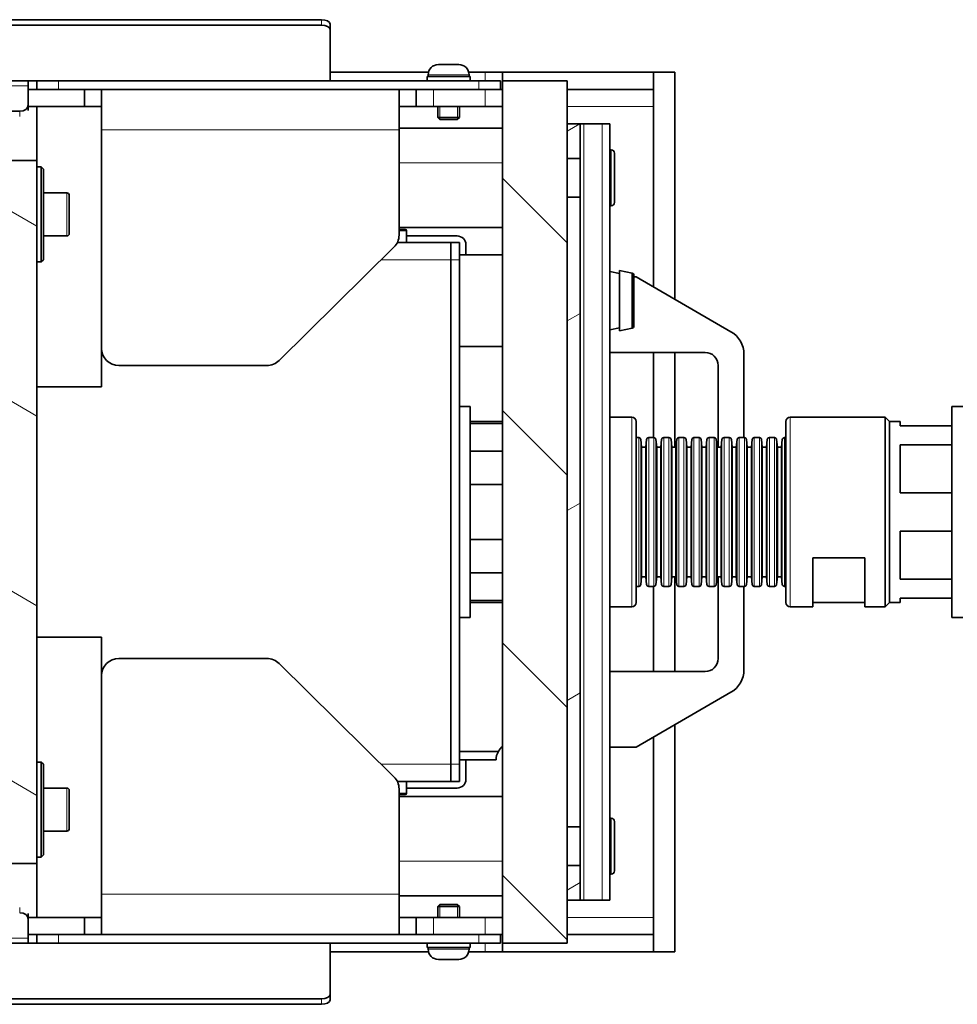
# Model space of a CAD drawing. Header units: millimetres. Extents: x 0 to 7128, y 0 to 5040.
# Tile 41 of 215: x 2354 to 2571, y 306 to 534. Entities that reach past the tile are written whole.
import ezdxf

# ---------------------------------------------------------------- set-up
doc = ezdxf.new("R2010")
doc.units = ezdxf.units.MM
doc.header["$LTSCALE"] = 12
for name, color, linetype, lineweight, true_color in [('Filettatura(ISO)', 3, 'Continuous', 9, 0x00ff00), ('Spigoli tangenti visibili(ISO)', 7, 'Continuous', 15, 0x00803f), ('Tratteggio', 7, 'Continuous', 9, 0x1e1e47)]:
    doc.layers.add(name, color=color, linetype=linetype, lineweight=lineweight, true_color=true_color)
doc.layers.add('Spigoli visibili(ISO)', color=7, linetype='Continuous', lineweight=35)

msp = doc.modelspace()

# ---------------------------------------------------------------- hatches: boundary and pattern name
at = {"layer": 'Tratteggio'}
h = msp.add_hatch(dxfattribs=at)
h.set_pattern_fill('ANSI31', color=256, scale=304.8, angle=90.00021, style=0)
h.set_pattern_definition([(135.0002, (0, 0), (-26.94067, -26.94087), [])])
h.paths.add_polyline_path([(2465.926, 520.197), (2465.926, 320.197), (2480.926, 320.197), (2480.926, 330.197), (2480.926, 338.197), (2480.926, 347.197), (2480.926, 493.197), (2480.926, 502.197), (2480.926, 510.197), (2480.926, 520.197)])
h = msp.add_hatch(dxfattribs=at)
h.set_pattern_fill('ANSI31', color=256, scale=304.8, angle=-14.99998, style=0)
h.set_pattern_definition([(30, (0, 0), (-19.05, 32.99556), [])])
h.paths.add_polyline_path([(2480.926, 510.197), (2480.926, 502.197), (2483.926, 502.197), (2483.926, 510.197)])
h.paths.add_polyline_path([(2480.926, 493.197), (2480.926, 347.197), (2483.926, 347.197), (2483.926, 493.197)])
h.paths.add_polyline_path([(2480.926, 338.197), (2480.926, 330.197), (2483.926, 330.197), (2483.926, 338.197)])
h = msp.add_hatch(dxfattribs=at)
h.set_pattern_fill('ANSI31', color=256, scale=304.8, angle=105.00025, style=0)
h.set_pattern_definition([(150.0002, (0, 0), (-19.04986, -32.99565), [])])
h.paths.add_polyline_path([(2357.926, 501.697), (2337.926, 501.697), (2337.926, 338.697), (2357.926, 338.697)])

# ---------------------------------------------------------------- linework, layer by layer
at = {"layer": 'Filettatura(ISO)'}
for p, q in [((2451.404, 514.197), (2451.404, 511.209)), ((2455.447, 511.209), (2455.447, 514.197)), ((2451.404, 329.185), (2451.404, 326.197)), ((2455.447, 326.197), (2455.447, 329.185))]:
    msp.add_line(p, q, dxfattribs=at)
at = {"layer": 'Spigoli tangenti visibili(ISO)'}
for p, q in [((2423.926, 534.352), (2423.926, 533.056)), ((2458.176, 521.577), (2448.676, 521.577)), ((2461.926, 522.197), (2461.926, 520.197)), ((2355.926, 519.026), (675.926, 519.026)), ((2362.926, 518.197), (2362.926, 520.197)), ((2460.426, 520.197), (2460.426, 518.197)), ((2449.926, 514.197), (2449.926, 518.197)), ((2461.926, 518.197), (2461.926, 514.197)), ((2500.926, 514.197), (2480.926, 514.197)), ((2353.926, 513.126), (2353.926, 511.876)), ((2484.804, 510.197), (2484.804, 330.197)), ((2489.068, 330.197), (2489.068, 510.197)), ((2372.926, 508.808), (2441.926, 508.808)), ((2491.126, 491.197), (2491.126, 504.197)), ((2441.926, 501.197), (2465.926, 501.197)), ((2364.826, 484.197), (2364.826, 494.197)), ((2443.676, 485.397), (2441.926, 485.397)), ((2453.926, 478.697), (2437.816, 478.697)), ((2453.926, 478.697), (2455.926, 478.697)), ((2495.926, 398.197), (2495.926, 442.197)), ((2532.676, 442.197), (2532.676, 398.197)), ((2497.522, 437.447), (2497.522, 402.947)), ((2498.019, 403.399), (2498.019, 436.995)), ((2499.332, 403.399), (2499.332, 436.995)), ((2499.83, 437.447), (2499.83, 402.947)), ((2501.022, 437.447), (2501.022, 402.947)), ((2501.519, 403.399), (2501.519, 436.995)), ((2502.832, 403.399), (2502.832, 436.995)), ((2503.33, 437.447), (2503.33, 402.947)), ((2504.522, 437.447), (2504.522, 402.947)), ((2505.019, 403.399), (2505.019, 436.995)), ((2506.332, 403.399), (2506.332, 436.995)), ((2506.83, 437.447), (2506.83, 402.947)), ((2508.022, 437.447), (2508.022, 402.947)), ((2508.519, 403.399), (2508.519, 436.995)), ((2509.832, 403.399), (2509.832, 436.995)), ((2510.33, 437.447), (2510.33, 402.947)), ((2511.522, 437.447), (2511.522, 402.947)), ((2512.019, 403.399), (2512.019, 436.995)), ((2513.332, 403.399), (2513.332, 436.995)), ((2513.83, 437.447), (2513.83, 402.947)), ((2515.022, 437.447), (2515.022, 402.947)), ((2515.519, 403.399), (2515.519, 436.995)), ((2516.832, 403.399), (2516.832, 436.995)), ((2517.33, 437.447), (2517.33, 402.947)), ((2518.522, 437.447), (2518.522, 402.947)), ((2519.019, 403.399), (2519.019, 436.995)), ((2520.332, 403.399), (2520.332, 436.995)), ((2520.83, 437.447), (2520.83, 402.947)), ((2522.022, 437.447), (2522.022, 402.947)), ((2522.519, 403.399), (2522.519, 436.995)), ((2523.832, 403.399), (2523.832, 436.995)), ((2524.33, 437.447), (2524.33, 402.947)), ((2525.522, 437.447), (2525.522, 402.947)), ((2526.019, 403.399), (2526.019, 436.995)), ((2527.332, 403.399), (2527.332, 436.995)), ((2527.83, 437.447), (2527.83, 402.947)), ((2529.022, 437.447), (2529.022, 402.947)), ((2529.519, 403.399), (2529.519, 436.995)), ((2530.832, 403.399), (2530.832, 436.995)), ((2531.33, 437.447), (2531.33, 402.947)), ((2453.926, 361.697), (2437.816, 361.697)), ((2455.926, 361.697), (2453.926, 361.697)), ((2364.826, 346.197), (2364.826, 356.197)), ((2441.926, 354.997), (2443.676, 354.997)), ((2491.126, 336.197), (2491.126, 349.197)), ((2465.926, 339.197), (2441.926, 339.197)), ((2441.926, 331.586), (2372.926, 331.586)), ((2353.926, 328.518), (2353.926, 327.268)), ((2449.926, 322.197), (2449.926, 326.197)), ((2461.926, 326.197), (2461.926, 322.197)), ((2500.926, 326.197), (2480.926, 326.197)), ((2362.926, 320.197), (2362.926, 322.197)), ((2460.426, 322.197), (2460.426, 320.197)), ((675.926, 321.369), (2355.926, 321.369)), ((2461.926, 320.197), (2461.926, 318.197)), ((2448.676, 318.817), (2458.176, 318.817)), ((2423.926, 307.338), (2423.926, 306.042))]:
    msp.add_line(p, q, dxfattribs=at)
at = {"layer": 'Spigoli visibili(ISO)'}
for p, q in [((2423.926, 534.352), (607.926, 534.352)), ((2423.926, 533.056), (607.926, 533.056)), ((2425.926, 532.049), (2425.926, 533.345)), ((2425.926, 520.197), (2425.926, 532.049)), ((2451.046, 523.947), (2455.806, 523.947)), ((2448.758, 522.197), (2425.926, 522.197)), ((2448.426, 521.197), (2458.426, 521.197)), ((2448.426, 520.197), (2448.426, 521.197)), ((2448.676, 521.577), (2448.676, 521.197)), ((2461.926, 522.197), (2458.093, 522.197)), ((2458.176, 521.577), (2458.176, 521.197)), ((2458.426, 520.197), (2458.426, 521.197)), ((2461.926, 522.197), (2465.926, 522.197)), ((2465.926, 520.197), (2465.926, 522.197)), ((2465.926, 522.197), (2500.926, 522.197)), ((2500.926, 522.197), (2500.926, 518.197)), ((2500.926, 472.388), (2500.926, 522.197)), ((2505.926, 522.197), (2500.926, 522.197)), ((2505.926, 522.197), (2505.926, 469.501)), ((675.926, 520.197), (2355.926, 520.197)), ((2355.926, 520.197), (2357.926, 520.197)), ((2355.926, 519.026), (2355.926, 520.197)), ((2355.926, 519.026), (2355.926, 514.54)), ((2357.926, 520.197), (2362.926, 520.197)), ((2357.926, 520.197), (2357.926, 518.197)), ((2460.426, 520.197), (2362.926, 520.197)), ((2460.426, 520.197), (2465.426, 520.197)), ((2465.426, 518.197), (2465.426, 520.197)), ((2465.926, 520.197), (2465.926, 320.197)), ((2480.926, 520.197), (2465.926, 520.197)), ((2480.926, 320.197), (2480.926, 520.197)), ((2357.926, 518.197), (2355.926, 518.197)), ((2362.926, 518.197), (2357.926, 518.197)), ((2460.426, 518.197), (2362.926, 518.197)), ((2368.926, 514.197), (2368.926, 518.197)), ((2372.926, 514.197), (2372.926, 518.197)), ((2441.926, 508.808), (2441.926, 518.197)), ((2445.926, 518.197), (2445.926, 514.197)), ((2465.426, 518.197), (2460.426, 518.197)), ((2465.426, 518.197), (2465.926, 518.197)), ((2500.926, 518.197), (2480.926, 518.197)), ((2355.926, 513.29), (2355.926, 514.54)), ((2357.926, 514.197), (2355.926, 514.197)), ((2357.926, 514.197), (2372.926, 514.197)), ((2357.926, 501.697), (2357.926, 514.197)), ((2372.926, 514.197), (2372.926, 449.197)), ((2445.926, 514.197), (2441.926, 514.197)), ((2449.926, 514.197), (2445.926, 514.197)), ((2449.926, 514.197), (2461.926, 514.197)), ((2450.926, 514.197), (2450.926, 511.688)), ((2455.926, 514.197), (2455.926, 511.688)), ((2465.926, 514.197), (2461.926, 514.197)), ((2353.926, 513.126), (677.926, 513.126)), ((2450.926, 511.688), (2455.926, 511.688)), ((2451.417, 511.197), (2450.926, 511.688)), ((2455.435, 511.197), (2455.926, 511.688)), ((2441.926, 509.197), (2465.926, 509.197)), ((2455.435, 511.197), (2451.417, 511.197)), ((2480.926, 510.197), (2480.926, 502.197)), ((2483.926, 510.197), (2480.926, 510.197)), ((2483.926, 502.197), (2483.926, 510.197)), ((2483.926, 510.197), (2484.804, 510.197)), ((2484.804, 510.197), (2489.068, 510.197)), ((2490.825, 510.197), (2489.068, 510.197)), ((2490.825, 510.197), (2490.825, 330.197)), ((2441.926, 508.808), (2441.926, 484.376)), ((2491.126, 504.197), (2490.825, 504.197)), ((2491.926, 503.397), (2491.926, 491.997)), ((2357.926, 501.697), (2337.926, 501.697)), ((2357.926, 338.697), (2357.926, 501.697)), ((2357.926, 500.197), (2358.926, 500.197)), ((2358.926, 478.197), (2358.926, 500.197)), ((2359.426, 499.697), (2358.926, 500.197)), ((2480.926, 502.197), (2483.926, 502.197)), ((2483.926, 502.197), (2483.926, 493.197)), ((2359.426, 499.697), (2359.426, 478.697)), ((2364.826, 494.197), (2359.426, 494.197)), ((2365.426, 493.597), (2365.426, 484.797)), ((2480.926, 493.197), (2480.926, 347.197)), ((2483.926, 493.197), (2480.926, 493.197)), ((2483.926, 347.197), (2483.926, 493.197)), ((2491.126, 491.197), (2490.825, 491.197)), ((2364.826, 484.197), (2359.426, 484.197)), ((2465.926, 486.197), (2441.926, 486.197)), ((2441.926, 485.697), (2443.376, 485.697)), ((2443.676, 485.397), (2443.676, 482.697)), ((2443.676, 484.197), (2455.426, 484.197)), ((2453.926, 482.697), (2441.544, 482.697)), ((2453.926, 478.697), (2453.926, 482.697)), ((2453.926, 478.697), (2453.926, 482.697)), ((2455.926, 482.697), (2453.926, 482.697)), ((2455.926, 482.697), (2455.926, 478.697)), ((2457.426, 482.197), (2457.426, 479.847)), ((2414.097, 455.338), (2440.754, 481.59)), ((2465.926, 479.847), (2455.926, 479.847)), ((2357.926, 478.197), (2358.926, 478.197)), ((2359.426, 478.697), (2358.926, 478.197)), ((2453.926, 478.697), (2453.926, 361.697)), ((2453.926, 478.697), (2453.926, 361.697)), ((2455.926, 361.697), (2455.926, 478.697)), ((2493.026, 475.474), (2490.825, 475.942)), ((2496.03, 475.559), (2493.026, 476.197)), ((2493.026, 462.197), (2493.026, 476.197)), ((2496.03, 475.559), (2496.03, 462.836)), ((2496.03, 462.836), (2496.03, 475.559)), ((2496.426, 475.07), (2496.426, 463.325)), ((2496.426, 463.325), (2496.426, 475.07)), ((2496.926, 474.697), (2496.426, 474.697)), ((2518.926, 461.995), (2496.926, 474.697)), ((2490.825, 462.452), (2493.026, 462.92)), ((2493.026, 462.197), (2496.03, 462.836)), ((2465.926, 458.547), (2455.926, 458.547)), ((2490.825, 457.197), (2512.926, 457.197)), ((2500.926, 437.447), (2500.926, 457.197)), ((2505.926, 457.197), (2505.926, 435.247)), ((2521.926, 437.447), (2521.926, 456.799)), ((2411.269, 454.185), (2376.926, 454.185)), ((2515.926, 454.197), (2515.926, 435.247)), ((2372.926, 449.197), (2357.926, 449.197)), ((2455.926, 444.697), (2458.426, 444.697)), ((2458.426, 395.697), (2458.426, 444.697)), ((2570.176, 444.697), (2570.176, 395.697)), ((2572.676, 444.697), (2570.176, 444.697)), ((2465.926, 441.197), (2458.426, 441.197)), ((2465.926, 440.719), (2458.426, 440.719)), ((2490.825, 442.197), (2495.926, 442.197)), ((2496.926, 399.197), (2496.926, 441.197)), ((2531.676, 441.197), (2531.676, 399.197)), ((2554.676, 442.197), (2532.676, 442.197)), ((2554.676, 442.197), (2554.676, 398.197)), ((2555.676, 441.197), (2554.676, 442.197)), ((2555.676, 441.197), (2555.676, 399.197)), ((2555.676, 441.197), (2558.176, 441.197)), ((2558.176, 441.197), (2558.176, 440.197)), ((2558.176, 440.197), (2570.176, 440.197)), ((2497.522, 437.447), (2496.926, 437.447)), ((2498.188, 435.247), (2498.019, 436.995)), ((2499.164, 435.247), (2499.332, 436.995)), ((2501.022, 437.447), (2499.83, 437.447)), ((2501.688, 435.247), (2501.519, 436.995)), ((2502.664, 435.247), (2502.832, 436.995)), ((2504.522, 437.447), (2503.33, 437.447)), ((2505.188, 435.247), (2505.019, 436.995)), ((2506.164, 435.247), (2506.332, 436.995)), ((2508.022, 437.447), (2506.83, 437.447)), ((2508.688, 435.247), (2508.519, 436.995)), ((2509.664, 435.247), (2509.832, 436.995)), ((2511.522, 437.447), (2510.33, 437.447)), ((2512.188, 435.247), (2512.019, 436.995)), ((2513.164, 435.247), (2513.332, 436.995)), ((2515.022, 437.447), (2513.83, 437.447)), ((2515.688, 435.247), (2515.519, 436.995)), ((2516.664, 435.247), (2516.832, 436.995)), ((2518.522, 437.447), (2517.33, 437.447)), ((2519.188, 435.247), (2519.019, 436.995)), ((2520.164, 435.247), (2520.332, 436.995)), ((2522.022, 437.447), (2520.83, 437.447)), ((2522.688, 435.247), (2522.519, 436.995)), ((2523.664, 435.247), (2523.832, 436.995)), ((2525.522, 437.447), (2524.33, 437.447)), ((2526.188, 435.247), (2526.019, 436.995)), ((2527.164, 435.247), (2527.332, 436.995)), ((2529.022, 437.447), (2527.83, 437.447)), ((2529.688, 435.247), (2529.519, 436.995)), ((2530.664, 435.247), (2530.832, 436.995)), ((2531.676, 437.447), (2531.33, 437.447)), ((2465.926, 434.316), (2458.426, 434.316)), ((2498.188, 405.147), (2498.188, 435.247)), ((2498.188, 435.247), (2499.164, 435.247)), ((2499.164, 405.147), (2499.164, 435.247)), ((2501.688, 405.147), (2501.688, 435.247)), ((2501.688, 435.247), (2502.664, 435.247)), ((2502.664, 405.147), (2502.664, 435.247)), ((2505.188, 405.147), (2505.188, 435.247)), ((2505.188, 435.247), (2506.164, 435.247)), ((2506.164, 405.147), (2506.164, 435.247)), ((2508.688, 405.147), (2508.688, 435.247)), ((2508.688, 435.247), (2509.664, 435.247)), ((2509.664, 405.147), (2509.664, 435.247)), ((2512.188, 405.147), (2512.188, 435.247)), ((2512.188, 435.247), (2513.164, 435.247)), ((2513.164, 405.147), (2513.164, 435.247)), ((2515.688, 405.147), (2515.688, 435.247)), ((2515.688, 435.247), (2516.664, 435.247)), ((2516.664, 405.147), (2516.664, 435.247)), ((2519.188, 405.147), (2519.188, 435.247)), ((2519.188, 435.247), (2520.164, 435.247)), ((2520.164, 405.147), (2520.164, 435.247)), ((2522.688, 405.147), (2522.688, 435.247)), ((2522.688, 435.247), (2523.664, 435.247)), ((2523.664, 405.147), (2523.664, 435.247)), ((2526.188, 405.147), (2526.188, 435.247)), ((2526.188, 435.247), (2527.164, 435.247)), ((2527.164, 405.147), (2527.164, 435.247)), ((2529.688, 405.147), (2529.688, 435.247)), ((2529.688, 435.247), (2530.664, 435.247)), ((2530.664, 405.147), (2530.664, 435.247)), ((2558.176, 435.742), (2558.176, 424.652)), ((2558.176, 435.742), (2570.176, 435.742)), ((2465.926, 426.6), (2458.426, 426.6)), ((2558.176, 424.652), (2570.176, 424.652)), ((2558.176, 415.742), (2558.176, 404.652)), ((2558.176, 415.742), (2570.176, 415.742)), ((2465.926, 413.794), (2458.426, 413.794)), ((2537.876, 409.546), (2537.876, 398.197)), ((2549.976, 409.546), (2537.876, 409.546)), ((2549.976, 409.546), (2549.976, 398.197)), ((2465.926, 406.078), (2458.426, 406.078)), ((2498.188, 405.147), (2498.019, 403.399)), ((2498.188, 405.147), (2499.164, 405.147)), ((2499.164, 405.147), (2499.332, 403.399)), ((2501.688, 405.147), (2501.519, 403.399)), ((2501.688, 405.147), (2502.664, 405.147)), ((2502.664, 405.147), (2502.832, 403.399)), ((2505.188, 405.147), (2505.019, 403.399)), ((2505.188, 405.147), (2506.164, 405.147)), ((2505.926, 405.147), (2505.926, 383.197)), ((2506.164, 405.147), (2506.332, 403.399)), ((2508.688, 405.147), (2508.519, 403.399)), ((2508.688, 405.147), (2509.664, 405.147)), ((2509.664, 405.147), (2509.832, 403.399)), ((2512.188, 405.147), (2512.019, 403.399)), ((2512.188, 405.147), (2513.164, 405.147)), ((2513.164, 405.147), (2513.332, 403.399)), ((2515.688, 405.147), (2515.519, 403.399)), ((2515.688, 405.147), (2516.664, 405.147)), ((2515.926, 405.147), (2515.926, 386.197)), ((2516.664, 405.147), (2516.832, 403.399)), ((2519.188, 405.147), (2519.019, 403.399)), ((2519.188, 405.147), (2520.164, 405.147)), ((2520.164, 405.147), (2520.332, 403.399)), ((2522.688, 405.147), (2522.519, 403.399)), ((2522.688, 405.147), (2523.664, 405.147)), ((2523.664, 405.147), (2523.832, 403.399)), ((2526.188, 405.147), (2526.019, 403.399)), ((2526.188, 405.147), (2527.164, 405.147)), ((2527.164, 405.147), (2527.332, 403.399)), ((2529.688, 405.147), (2529.519, 403.399)), ((2529.688, 405.147), (2530.664, 405.147)), ((2530.664, 405.147), (2530.832, 403.399)), ((2558.176, 404.652), (2570.176, 404.652)), ((2497.522, 402.947), (2496.926, 402.947)), ((2501.022, 402.947), (2499.83, 402.947)), ((2500.926, 383.197), (2500.926, 402.947)), ((2504.522, 402.947), (2503.33, 402.947)), ((2508.022, 402.947), (2506.83, 402.947)), ((2511.522, 402.947), (2510.33, 402.947)), ((2515.022, 402.947), (2513.83, 402.947)), ((2518.522, 402.947), (2517.33, 402.947)), ((2522.022, 402.947), (2520.83, 402.947)), ((2521.926, 383.595), (2521.926, 402.947)), ((2525.522, 402.947), (2524.33, 402.947)), ((2529.022, 402.947), (2527.83, 402.947)), ((2531.676, 402.947), (2531.33, 402.947)), ((2465.926, 399.675), (2458.426, 399.675)), ((2558.176, 400.197), (2570.176, 400.197)), ((2558.176, 400.197), (2558.176, 399.197)), ((2465.926, 399.197), (2458.426, 399.197)), ((2490.825, 398.197), (2495.926, 398.197)), ((2537.876, 398.197), (2532.676, 398.197)), ((2549.976, 399.197), (2537.876, 399.197)), ((2554.676, 398.197), (2549.976, 398.197)), ((2555.676, 399.197), (2554.676, 398.197)), ((2555.676, 399.197), (2558.176, 399.197)), ((2455.926, 395.697), (2458.426, 395.697)), ((2572.676, 395.697), (2570.176, 395.697)), ((2357.926, 391.197), (2372.926, 391.197)), ((2372.926, 391.197), (2372.926, 326.197)), ((2411.269, 386.21), (2376.926, 386.21)), ((2440.754, 358.804), (2414.097, 385.056)), ((2512.926, 383.197), (2490.825, 383.197)), ((2496.926, 365.697), (2518.926, 378.399)), ((2505.926, 370.893), (2505.926, 318.197)), ((2500.926, 318.197), (2500.926, 368.007)), ((2490.825, 365.697), (2496.926, 365.697)), ((2464.962, 364.697), (2455.926, 364.697)), ((2357.926, 362.197), (2358.926, 362.197)), ((2358.926, 340.197), (2358.926, 362.197)), ((2359.426, 361.697), (2358.926, 362.197)), ((2359.426, 361.697), (2359.426, 340.697)), ((2453.926, 357.697), (2453.926, 361.697)), ((2453.926, 357.697), (2453.926, 361.697)), ((2455.926, 362.697), (2464.426, 362.697)), ((2455.926, 361.697), (2455.926, 357.697)), ((2457.426, 362.697), (2457.426, 358.197)), ((2464.454, 362.697), (2464.426, 362.697)), ((2364.826, 356.197), (2359.426, 356.197)), ((2453.926, 357.697), (2441.544, 357.697)), ((2443.676, 354.997), (2443.676, 357.697)), ((2455.426, 356.197), (2443.676, 356.197)), ((2453.926, 357.697), (2455.926, 357.697)), ((2365.426, 355.597), (2365.426, 346.797)), ((2441.926, 331.586), (2441.926, 356.019)), ((2443.376, 354.697), (2441.926, 354.697)), ((2441.926, 354.197), (2465.926, 354.197)), ((2480.926, 347.197), (2483.926, 347.197)), ((2483.926, 347.197), (2483.926, 338.197)), ((2491.126, 349.197), (2490.825, 349.197)), ((2491.926, 348.397), (2491.926, 336.997)), ((2364.826, 346.197), (2359.426, 346.197)), ((2357.926, 340.197), (2358.926, 340.197)), ((2359.426, 340.697), (2358.926, 340.197)), ((2337.926, 338.697), (2357.926, 338.697)), ((2357.926, 326.197), (2357.926, 338.697)), ((2480.926, 338.197), (2480.926, 330.197)), ((2483.926, 338.197), (2480.926, 338.197)), ((2483.926, 330.197), (2483.926, 338.197)), ((2491.126, 336.197), (2490.825, 336.197)), ((2441.926, 331.586), (2441.926, 322.197)), ((2465.926, 331.197), (2441.926, 331.197)), ((2451.417, 329.197), (2450.926, 328.706)), ((2451.417, 329.197), (2455.435, 329.197)), ((2455.435, 329.197), (2455.926, 328.706)), ((2480.926, 330.197), (2483.926, 330.197)), ((2483.926, 330.197), (2484.804, 330.197)), ((2484.804, 330.197), (2489.068, 330.197)), ((2489.068, 330.197), (2490.825, 330.197)), ((2355.926, 325.854), (2355.926, 327.104)), ((2455.926, 328.706), (2450.926, 328.706)), ((2450.926, 326.197), (2450.926, 328.706)), ((2455.926, 326.197), (2455.926, 328.706)), ((2355.926, 326.197), (2357.926, 326.197)), ((2355.926, 325.854), (2355.926, 321.369)), ((2372.926, 326.197), (2357.926, 326.197)), ((2368.926, 322.197), (2368.926, 326.197)), ((2372.926, 322.197), (2372.926, 326.197)), ((2441.926, 326.197), (2445.926, 326.197)), ((2445.926, 326.197), (2449.926, 326.197)), ((2445.926, 326.197), (2445.926, 322.197)), ((2461.926, 326.197), (2449.926, 326.197)), ((2461.926, 326.197), (2465.926, 326.197)), ((2355.926, 322.197), (2357.926, 322.197)), ((2357.926, 322.197), (2362.926, 322.197)), ((2357.926, 322.197), (2357.926, 320.197)), ((2362.926, 322.197), (2460.426, 322.197)), ((2460.426, 322.197), (2465.426, 322.197)), ((2465.926, 322.197), (2465.426, 322.197)), ((2465.426, 320.197), (2465.426, 322.197)), ((2480.926, 322.197), (2500.926, 322.197)), ((2500.926, 322.197), (2500.926, 318.197)), ((2355.926, 320.197), (675.926, 320.197)), ((2355.926, 320.197), (2355.926, 321.369)), ((2357.926, 320.197), (2355.926, 320.197)), ((2362.926, 320.197), (2357.926, 320.197)), ((2362.926, 320.197), (2460.426, 320.197)), ((2425.926, 320.197), (2425.926, 308.346)), ((2448.426, 320.197), (2448.426, 319.197)), ((2458.426, 320.197), (2458.426, 319.197)), ((2465.426, 320.197), (2460.426, 320.197)), ((2465.926, 318.197), (2465.926, 320.197)), ((2465.926, 320.197), (2480.926, 320.197)), ((2425.926, 318.197), (2448.758, 318.197)), ((2458.426, 319.197), (2448.426, 319.197)), ((2448.676, 318.817), (2448.676, 319.197)), ((2458.093, 318.197), (2461.926, 318.197)), ((2458.176, 318.817), (2458.176, 319.197)), ((2465.926, 318.197), (2461.926, 318.197)), ((2500.926, 318.197), (2465.926, 318.197)), ((2500.926, 318.197), (2505.926, 318.197)), ((2455.806, 316.447), (2451.046, 316.447)), ((2425.926, 307.05), (2425.926, 308.346)), ((2423.926, 307.338), (607.926, 307.338)), ((2423.926, 306.042), (607.926, 306.042))]:
    msp.add_line(p, q, dxfattribs=at)
for centre, radius, start, end in [((2451.046, 521.577), 2.37, 90, 180), ((2455.806, 521.577), 2.37, 0, 90), ((2491.126, 503.397), 0.8, 0, 90), ((2364.826, 493.597), 0.6, 0, 90), ((2491.126, 491.997), 0.8, 270, 0), ((2364.826, 484.797), 0.6, 270, 0), ((2443.376, 485.397), 0.3, 0, 90), ((2455.426, 482.197), 2, 0, 90), ((2495.926, 475.07), 0.5, 0, 78), ((2495.926, 463.325), 0.5, 282, 0), ((2515.926, 456.799), 6, 0, 60), ((2512.926, 454.197), 3, 0, 90), ((2495.926, 441.197), 1, 0, 90), ((2532.676, 441.197), 1, 90, 180), ((2497.522, 436.947), 0.5, 5.5, 90), ((2499.83, 436.947), 0.5, 90, 174.5), ((2501.022, 436.947), 0.5, 5.5, 90), ((2503.33, 436.947), 0.5, 90, 174.5), ((2504.522, 436.947), 0.5, 5.5, 90), ((2506.83, 436.947), 0.5, 90, 174.5), ((2508.022, 436.947), 0.5, 5.5, 90), ((2510.33, 436.947), 0.5, 90, 174.5), ((2511.522, 436.947), 0.5, 5.5, 90), ((2513.83, 436.947), 0.5, 90, 174.5), ((2515.022, 436.947), 0.5, 5.5, 90), ((2517.33, 436.947), 0.5, 90, 174.5), ((2518.522, 436.947), 0.5, 5.5, 90), ((2520.83, 436.947), 0.5, 90, 174.5), ((2522.022, 436.947), 0.5, 5.5, 90), ((2524.33, 436.947), 0.5, 90, 174.5), ((2525.522, 436.947), 0.5, 5.5, 90), ((2527.83, 436.947), 0.5, 90, 174.5), ((2529.022, 436.947), 0.5, 5.5, 90), ((2531.33, 436.947), 0.5, 90, 174.5), ((2497.522, 403.447), 0.5, 270, 354.5), ((2499.83, 403.447), 0.5, 185.5, 270), ((2501.022, 403.447), 0.5, 270, 354.5), ((2503.33, 403.447), 0.5, 185.5, 270), ((2504.522, 403.447), 0.5, 270, 354.5), ((2506.83, 403.447), 0.5, 185.5, 270), ((2508.022, 403.447), 0.5, 270, 354.5), ((2510.33, 403.447), 0.5, 185.5, 270), ((2511.522, 403.447), 0.5, 270, 354.5), ((2513.83, 403.447), 0.5, 185.5, 270), ((2515.022, 403.447), 0.5, 270, 354.5), ((2517.33, 403.447), 0.5, 185.5, 270), ((2518.522, 403.447), 0.5, 270, 354.5), ((2520.83, 403.447), 0.5, 185.5, 270), ((2522.022, 403.447), 0.5, 270, 354.5), ((2524.33, 403.447), 0.5, 185.5, 270), ((2525.522, 403.447), 0.5, 270, 354.5), ((2527.83, 403.447), 0.5, 185.5, 270), ((2529.022, 403.447), 0.5, 270, 354.5), ((2531.33, 403.447), 0.5, 185.5, 270), ((2495.926, 399.197), 1, 270, 0), ((2532.676, 399.197), 1, 180, 270), ((2512.926, 386.197), 3, 270, 0), ((2515.926, 383.595), 6, 300, 0), ((2468.426, 362.697), 4, 128.68219, 150), ((2468.426, 362.697), 4, 150, 180), ((2364.826, 355.597), 0.6, 0, 90), ((2455.426, 358.197), 2, 270, 0), ((2443.376, 354.997), 0.3, 270, 0), ((2491.126, 348.397), 0.8, 0, 90), ((2364.826, 346.797), 0.6, 270, 0), ((2491.126, 336.997), 0.8, 270, 0), ((2451.046, 318.817), 2.37, 180, 270), ((2455.806, 318.817), 2.37, 270, 0)]:
    msp.add_arc(centre, radius, start, end, dxfattribs=at)
for centre, major_axis, ratio, start_param, end_param in [((2423.926, 533.345), (2, 0), 0.5036939, 0, 1.5707963), ((2423.926, 532.049), (2, 0), 0.5036939, 0, 1.5707963), ((2353.926, 514.54), (2, 0), 0.7071068, 4.712389, 6.2831853), ((2437.926, 484.376), (4, 0), 0.9848078, 5.4977871, 6.2831853), ((2376.926, 458.124), (-4, 0), 0.9848078, 0, 1.5707963), ((2411.269, 458.124), (-4, 0), 0.9848078, 1.5707963, 2.3561945), ((2376.926, 382.27), (-4, 0), 0.9848078, 4.712389, 6.2831853), ((2411.269, 382.27), (4, 0), 0.9848078, 0.7853982, 1.5707963), ((2437.926, 356.019), (4, 0), 0.9848078, 0, 0.7853982), ((2353.926, 325.854), (2, 0), 0.7071068, 0, 1.5707963), ((2423.926, 308.346), (2, 0), 0.5036939, 4.712389, 6.2831853), ((2423.926, 307.05), (2, 0), 0.5036939, 4.712389, 6.2831853)]:
    msp.add_ellipse(centre, major_axis=major_axis, ratio=ratio, start_param=start_param, end_param=end_param, dxfattribs=at)
msp.add_open_spline([(2464.44, 363.04), (2464.443, 362.927), (2464.448, 362.812), (2464.454, 362.697)], degree=3, dxfattribs=at)

doc.saveas('drawing.dxf')
